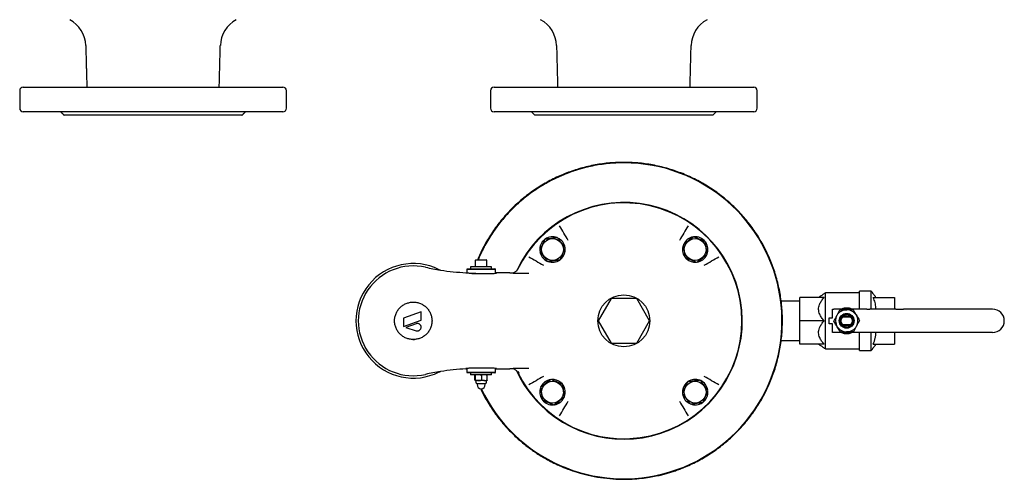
# Model space of a CAD drawing. Extents: x -644 to 6742, y -4733 to 593.
# Tile 24 of 53: x 523 to 1364, y -1653 to -1260. Entities that reach past the tile are written whole.
import ezdxf

# ---------------------------------------------------------------- set-up
doc = ezdxf.new("R2010")
doc.units = 0
doc.header["$LTSCALE"] = 25
doc.layers.get('0').update_dxf_attribs({"linetype": 'CONTINUOUS'})

msp = doc.modelspace()

# ---------------------------------------------------------------- linework, layer by layer
at = {"color": 7, "linetype": 'CONTINUOUS'}
for p, q in [((525.65, -1317.54), (546.98, -1317.54)), ((546.98, -1317.54), (747.65, -1317.54)), ((928.13, -1317.54), (1104.56, -1317.54)), ((1104.56, -1317.54), (1150.13, -1317.54)), ((747.65, -1338.54), (525.65, -1338.54)), ((712.65, -1341.54), (560.65, -1341.54)), ((1150.13, -1338.54), (928.13, -1338.54)), ((1115.13, -1341.54), (963.13, -1341.54)), ((986.23, -1463.72), (985.08, -1464.82)), ((1092.81, -1464.51), (1091.71, -1463.36)), ((905.28, -1472.91), (918.36, -1472.91)), ((925.91, -1471.31), (908.13, -1471.31)), ((912.73, -1465.31), (919.4, -1465.31)), ((918.36, -1472.91), (928.98, -1472.91)), ((919.4, -1465.31), (921.53, -1465.31)), ((926.13, -1471.31), (925.91, -1471.31)), ((918.42, -1473.41), (904.78, -1473.41)), ((909.17, -1476.91), (926.42, -1476.91)), ((929.48, -1473.41), (918.42, -1473.41)), ((941.53, -1476.41), (943.62, -1476.41)), ((1189.63, -1517.41), (1189.63, -1497.41)), ((1210.27, -1497.41), (1189.63, -1497.41)), ((1211.63, -1541.41), (1211.63, -1493.41)), ((1240.63, -1507.41), (1240.63, -1491.91)), ((1250.63, -1507.41), (1250.63, -1491.91)), ((1252.38, -1497.41), (1270.63, -1497.41)), ((1270.63, -1497.41), (1270.63, -1507.41)), ((1028.16, -1498.41), (1017.19, -1517.41)), ((1050.1, -1498.41), (1028.16, -1498.41)), ((1061.07, -1517.41), (1050.1, -1498.41)), ((865.84, -1509.73), (850.84, -1515.19)), ((865.84, -1516.73), (865.84, -1509.73)), ((1214.63, -1519.91), (1214.63, -1514.91)), ((1214.63, -1514.91), (1217.63, -1514.91)), ((1217.63, -1514.91), (1217.63, -1507.41)), ((1217.63, -1507.41), (1218.63, -1507.41)), ((1246.73, -1507.41), (1218.63, -1507.41)), ((1226.55, -1513.91), (1232.7, -1513.91)), ((1246.73, -1507.41), (1249.56, -1507.41)), ((1271.75, -1507.41), (1249.56, -1507.41)), ((1271.75, -1507.41), (1278.11, -1507.41)), ((1354.38, -1507.41), (1278.11, -1507.41)), ((850.84, -1515.19), (850.84, -1522.19)), ((850.84, -1522.19), (865.84, -1516.73)), ((861.59, -1519.87), (852.84, -1523.06)), ((852.84, -1523.06), (861.72, -1525.87)), ((1017.19, -1517.41), (1028.16, -1536.41)), ((1050.1, -1536.41), (1061.07, -1517.41)), ((1189.63, -1537.41), (1189.63, -1517.41)), ((1210.27, -1517.41), (1189.63, -1517.41)), ((1217.63, -1519.91), (1214.63, -1519.91)), ((1217.63, -1527.41), (1217.63, -1519.91)), ((1232.7, -1520.91), (1226.55, -1520.91)), ((1218.63, -1527.41), (1217.63, -1527.41)), ((1246.73, -1527.41), (1218.63, -1527.41)), ((1240.63, -1542.91), (1240.63, -1527.41)), ((1249.56, -1527.41), (1246.73, -1527.41)), ((1271.75, -1527.41), (1249.56, -1527.41)), ((1250.63, -1542.91), (1250.63, -1527.41)), ((1270.63, -1527.41), (1270.63, -1537.41)), ((1278.11, -1527.41), (1271.75, -1527.41)), ((1354.38, -1527.41), (1278.11, -1527.41)), ((1028.16, -1536.41), (1050.1, -1536.41)), ((1210.27, -1537.41), (1189.63, -1537.41)), ((1252.38, -1537.41), (1270.63, -1537.41)), ((904.78, -1561.41), (909.38, -1561.41)), ((909.69, -1561.91), (905.28, -1561.91)), ((925.68, -1563.51), (908.13, -1563.51)), ((926.42, -1557.91), (909.09, -1557.91)), ((909.38, -1561.41), (929.48, -1561.41)), ((928.98, -1561.91), (909.69, -1561.91)), ((911.87, -1568.06), (911.87, -1563.95)), ((912.44, -1568.06), (912.44, -1563.95)), ((917.7, -1568.06), (917.7, -1563.95)), ((922.39, -1568.06), (922.39, -1563.95)), ((926.13, -1563.51), (925.68, -1563.51)), ((943.62, -1558.41), (941.53, -1558.41)), ((915.07, -1568.51), (912.15, -1568.51)), ((913.63, -1571.01), (920.63, -1571.01)), ((920.04, -1568.51), (915.07, -1568.51)), ((920.04, -1568.51), (922.12, -1568.51)), ((985.44, -1570.31), (986.54, -1571.45)), ((1092.03, -1571.09), (1093.17, -1569.99))]:
    msp.add_line(p, q, dxfattribs=at)
at = {"color": 7, "linetype": 'CONTINUOUS', "flags": 128}
for points in [[(991.58, -1448.66), (990.66, -1447.09), (989.74, -1445.52), (988.82, -1443.96), (987.91, -1442.4), (986.99, -1440.84), (986.08, -1439.28), (985.17, -1437.73), (984.25, -1436.17)], [(1094, -1436.17), (1093.09, -1437.73), (1092.18, -1439.28), (1091.26, -1440.84), (1090.35, -1442.4), (1089.43, -1443.96), (1088.51, -1445.52), (1087.59, -1447.09), (1086.67, -1448.66)], [(957.89, -1462.53), (959.45, -1463.45), (961, -1464.36), (962.56, -1465.27), (964.12, -1466.19), (965.68, -1467.1), (967.24, -1468.02), (968.81, -1468.94), (970.38, -1469.86)], [(1107.88, -1469.86), (1109.44, -1468.94), (1111.01, -1468.02), (1112.58, -1467.1), (1114.14, -1466.19), (1115.7, -1465.27), (1117.25, -1464.36), (1118.81, -1463.45), (1120.36, -1462.53)], [(958.02, -1477.02), (956.32, -1477.01), (954.63, -1477), (952.94, -1476.99), (951.26, -1476.98), (949.57, -1476.96), (947.89, -1476.95), (946.21, -1476.94), (944.53, -1476.93)], [(944.53, -1557.89), (946.21, -1557.87), (947.89, -1557.86), (949.57, -1557.85), (951.26, -1557.84), (952.94, -1557.83), (954.63, -1557.82), (956.32, -1557.81), (958.02, -1557.8)], [(970.38, -1564.95), (968.81, -1565.87), (967.24, -1566.79), (965.68, -1567.71), (964.12, -1568.63), (962.56, -1569.54), (961, -1570.46), (959.45, -1571.37), (957.89, -1572.28)], [(1120.36, -1572.28), (1118.81, -1571.37), (1117.25, -1570.46), (1115.7, -1569.54), (1114.14, -1568.63), (1112.58, -1567.71), (1111.01, -1566.79), (1109.44, -1565.87), (1107.88, -1564.95)], [(984.25, -1598.64), (985.17, -1597.09), (986.08, -1595.53), (986.99, -1593.98), (987.91, -1592.42), (988.82, -1590.86), (989.74, -1589.29), (990.66, -1587.72), (991.58, -1586.16)], [(1086.67, -1586.16), (1087.59, -1587.72), (1088.51, -1589.29), (1089.43, -1590.86), (1090.35, -1592.42), (1091.26, -1593.98), (1092.18, -1595.53), (1093.09, -1597.09), (1094, -1598.64)]]:
    msp.add_lwpolyline(points, dxfattribs=at)
at = {"color": 7, "linetype": 'CONTINUOUS'}
for centre, radius in [((978.14, -1456.42), 9.36), ((1100.12, -1456.42), 9.36), ((1039.13, -1517.41), 22.23), ((1229.63, -1517.41), 6.35), ((1229.63, -1517.41), 5.65), ((1229.63, -1517.41), 4.66), ((978.14, -1578.4), 9.36), ((1100.12, -1578.4), 9.36)]:
    msp.add_circle(centre, radius, dxfattribs=at)
for centre, radius, start, end in [((553.13, -1282.67), 26, 1.5, 61.58189), ((720.17, -1282.67), 26, 118.41811, 178.5), ((955.61, -1282.67), 26, 1.5, 61.58189), ((1122.65, -1282.67), 26, 118.41811, 178.5), ((525.65, -1320.54), 3, 90, 180), ((747.65, -1320.54), 3, 0, 90), ((928.13, -1320.54), 3, 90, 180), ((1150.13, -1320.54), 3, 0, 90), ((525.65, -1335.54), 3, 180, 270), ((747.65, -1335.54), 3, 270, 0), ((928.13, -1335.54), 3, 180, 270), ((1150.13, -1335.54), 3, 270, 0), ((1039.13, -1517.41), 135.13, 90, 157.32158), ((1039.13, -1517.41), 135.13, 205.46507, 90), ((1039.14, -1517.4), 135.12, 205.46453, 90.00733), ((1039.13, -1517.41), 101.25, 225, 154.79263), ((1039.13, -1517.41), 100.9, 205.71384, 154.28616), ((978.14, -1456.42), 10.9, 68.61989, 124.41763), ((978.14, -1456.42), 10.9, 8.27395, 64.57569), ((1100.12, -1456.42), 10.9, 99.19802, 154.43471), ((1100.12, -1456.42), 10.9, 38.93033, 94.37799), ((978.14, -1456.42), 10.9, 128.93033, 184.37799), ((978.14, -1456.42), 10.9, 317.91698, 4.88082), ((1100.12, -1456.42), 10.9, 159.41424, 214.57046), ((1100.12, -1456.42), 10.9, 338.61989, 34.41763), ((978.14, -1456.42), 10.9, 189.19802, 244.43471), ((1100.12, -1456.42), 10.9, 227.91698, 274.88082), ((1100.12, -1456.42), 10.9, 278.27395, 334.57569), ((859.13, -1517.41), 49, 63.21201, 296.78799), ((859.13, -1517.41), 47, 77.18821, 282.81179), ((912.57, -1282.41), 194, 257.18821, 261.0512), ((912.73, -1465.91), 0.6, 90, 180), ((921.53, -1465.91), 0.6, 0, 90), ((978.14, -1456.42), 10.9, 249.41424, 304.57046), ((883.01, -1470.1), 4, 243.21201, 261.0512), ((912.57, -1282.41), 194, 261.0512, 267.56571), ((1229.63, -1517.41), 10.95, 90, 114.04271), ((1229.63, -1517.41), 10.95, 65.95729, 90), ((1229.63, -1517.41), 9.53, 151.83765, 211.83765), ((1229.63, -1517.41), 9.53, 91.83765, 151.83765), ((1229.63, -1517.41), 9.53, 31.83765, 91.83765), ((1229.63, -1517.41), 9.53, 331.83765, 31.83765), ((1354.38, -1517.41), 10, 0, 90), ((1229.63, -1517.41), 9.52, 211.83765, 271.83765), ((1229.63, -1517.41), 9.53, 271.83765, 331.83765), ((1354.38, -1517.41), 10, 270, 0), ((1229.63, -1517.41), 10.95, 245.95729, 294.04271), ((912.57, -1752.41), 194, 98.9488, 102.81179), ((883.01, -1564.72), 4, 98.9488, 116.78799), ((912.57, -1752.41), 194, 92.4379, 98.9488), ((943.62, -1563.4), 4.99, 75.55089, 89.93077), ((1039.13, -1517.41), 101.25, 204.98121, 225), ((913.79, -1569.85), 1.17, 180, 261.78679), ((917.13, -1572.01), 3.5, 180, 0), ((920.46, -1569.85), 1.17, 278.21321, 0), ((978.14, -1578.4), 10.9, 98.27395, 154.57569), ((978.14, -1578.4), 10.9, 47.91698, 94.88082), ((978.14, -1578.4), 10.9, 339.41424, 34.57046), ((1100.12, -1578.4), 10.9, 137.91698, 184.88082), ((1100.12, -1578.4), 10.9, 69.41424, 124.57046), ((1100.12, -1578.4), 10.9, 9.19802, 64.43471), ((978.14, -1578.4), 10.9, 158.61989, 214.41763), ((1100.12, -1578.4), 10.9, 188.27395, 244.57569), ((1100.12, -1578.4), 10.9, 308.93033, 4.37799), ((978.14, -1578.4), 10.9, 218.93033, 274.37799), ((978.14, -1578.4), 10.9, 279.19802, 334.43471), ((1100.12, -1578.4), 10.9, 248.61989, 304.41763)]:
    msp.add_arc(centre, radius, start, end, dxfattribs=at)
for centre, start_param, end_param in [((917.13, -1476.67), 4.354124, 6.600746), ((917.13, -1558.15), 5.965625, 8.212246)]:
    msp.add_ellipse(centre, major_axis=(13, 0), ratio=0.026186, start_param=start_param, end_param=end_param, dxfattribs=at)
for points, degree in [([(579.12, -1281.99), (580.05, -1317.54)], 1), ([(693.24, -1317.54), (694.17, -1281.99)], 1), ([(981.6, -1281.99), (982.53, -1317.54)], 1), ([(1095.72, -1317.54), (1096.65, -1281.99)], 1), ([(522.65, -1320.54), (522.65, -1335.54)], 1), ([(750.65, -1335.54), (750.65, -1320.54)], 1), ([(925.13, -1320.54), (925.13, -1335.54)], 1), ([(1153.13, -1335.54), (1153.13, -1320.54)], 1), ([(557.65, -1338.54), (560.65, -1341.54)], 1), ([(712.65, -1341.54), (715.65, -1338.54)], 1), ([(960.13, -1338.54), (963.13, -1341.54)], 1), ([(1115.13, -1341.54), (1118.13, -1338.54)], 1), ([(905.28, -1472.91), (904.78, -1473.41)], 1), ([(908.13, -1471.31), (908.13, -1472.91)], 1), ([(912.13, -1470.33), (911.78, -1471.31)], 1), ([(912.13, -1465.91), (912.13, -1471.31)], 1), ([(922.13, -1471.31), (922.13, -1465.91)], 1), ([(926.13, -1472.91), (926.13, -1471.31)], 1), ([(929.48, -1473.41), (928.98, -1472.91)], 1), ([(882.42, -1474.04), (882.39, -1474.04)], 1), ([(904.78, -1473.41), (904.78, -1476.62)], 1), ([(929.48, -1476.78), (929.48, -1473.41)], 1), ([(941.53, -1476.41), (929.48, -1476.41)], 1), ([(947.7, -1474.48), (947.9, -1474.22), (948.08, -1473.93), (948.22, -1473.63)], 3), ([(1211.63, -1493.41), (1205.63, -1497.41)], 1), ([(1240.63, -1493.41), (1211.63, -1493.41)], 1), ([(1250.63, -1491.91), (1240.63, -1491.91)], 1), ([(1254.63, -1497.41), (1250.63, -1491.91)], 1), ([(1189.63, -1500.66), (1173.58, -1500.66)], 1), ([(1173.56, -1534.16), (1189.63, -1534.16)], 1), ([(1205.63, -1537.41), (1211.63, -1541.41)], 1), ([(1250.63, -1542.91), (1254.63, -1537.41)], 1), ([(1211.63, -1541.41), (1240.63, -1541.41)], 1), ([(1240.63, -1542.91), (1250.63, -1542.91)], 1), ([(904.78, -1558.2), (904.78, -1561.41)], 1), ([(904.78, -1561.41), (905.28, -1561.91)], 1), ([(908.13, -1561.91), (908.13, -1563.51)], 1), ([(911.73, -1563.51), (911.87, -1563.94)], 1), ([(912.44, -1563.95), (912.15, -1563.51)], 1), ([(917.7, -1563.95), (915.07, -1563.51)], 1), ([(926.13, -1563.51), (926.13, -1561.91)], 1), ([(928.98, -1561.91), (929.48, -1561.41)], 1), ([(929.48, -1561.41), (929.48, -1558.04)], 1), ([(929.48, -1558.41), (941.53, -1558.41)], 1), ([(943.62, -1558.41), (943.62, -1558.41), (943.63, -1558.41), (943.63, -1558.41)], 3), ([(948.22, -1561.18), (948.08, -1560.88), (947.9, -1560.6), (947.7, -1560.33)], 3), ([(949.67, -1562.51), (949.38, -1561.94), (949.11, -1561.38), (948.86, -1560.82)], 3), ([(911.87, -1568.06), (912.15, -1568.51)], 1), ([(912.44, -1568.06), (915.07, -1568.51)], 1), ([(912.63, -1568.51), (912.63, -1569.85)], 1), ([(913.63, -1571.01), (913.63, -1572.01)], 1), ([(920.63, -1572.01), (920.63, -1571.01)], 1), ([(921.63, -1569.85), (921.63, -1568.51)], 1), ([(922.39, -1568.06), (922.1, -1568.51)], 1)]:
    msp.add_open_spline(points, degree=degree, dxfattribs=at)
for points, knots in [([(1019.12, -1651.49), (1022.69, -1651.94), (1029.5, -1652.8), (1039.28, -1653.08), (1048.02, -1652.77), (1055.7, -1652.02), (1062.29, -1651.03), (1067.81, -1649.94), (1072.41, -1648.85), (1076.46, -1647.76), (1080.31, -1646.59), (1084.16, -1645.3), (1088, -1643.89), (1094.44, -1641.29), (1103.29, -1637.06), (1114.16, -1630.56), (1124.41, -1623.04), (1133.94, -1614.59), (1142.64, -1605.26), (1150.41, -1595.19), (1157.18, -1584.46), (1162.91, -1573.17), (1167.57, -1561.41), (1171.11, -1549.25), (1173.51, -1536.78), (1174.73, -1524.11), (1174.76, -1511.36), (1173.6, -1498.68), (1171.26, -1486.19), (1167.77, -1474.01), (1163.17, -1462.23), (1157.5, -1450.91), (1150.78, -1440.16), (1143.05, -1430.05), (1134.41, -1420.68), (1124.92, -1412.18), (1114.7, -1404.61), (1103.84, -1398.05), (1092.45, -1392.55), (1080.6, -1388.13), (1068.36, -1384.82), (1055.84, -1382.67), (1043.14, -1381.69), (1030.39, -1381.92), (1017.74, -1383.33), (1005.31, -1385.92), (993.21, -1389.64), (981.52, -1394.47), (970.31, -1400.37), (959.68, -1407.31), (949.72, -1415.23), (940.53, -1424.06), (932.22, -1433.72), (924.88, -1444.09), (918.7, -1454.61), (915.52, -1461.89), (914.03, -1465.31)], [0, 0, 0, 0, 0.017828, 0.033986, 0.04844, 0.061174, 0.072182, 0.081465, 0.089038, 0.095627, 0.102267, 0.108968, 0.115733, 0.122564, 0.143369, 0.164273, 0.185259, 0.2063, 0.227337, 0.248345, 0.269275, 0.29014, 0.310998, 0.331881, 0.352834, 0.37386, 0.394904, 0.415927, 0.436891, 0.457776, 0.47863, 0.499501, 0.52042, 0.541423, 0.562467, 0.5835, 0.604495, 0.625408, 0.646266, 0.667128, 0.688021, 0.708992, 0.730028, 0.751068, 0.772084, 0.79303, 0.813903, 0.834758, 0.855636, 0.876572, 0.897588, 0.918634, 0.939661, 0.960641, 0.981538, 1, 1, 1, 1]), ([(1039.13, -1382.28), (1036.88, -1382.31), (1030.1, -1382.42), (1018.83, -1383.6), (1006.22, -1386.14), (994.6, -1389.66), (983.99, -1393.88), (973.77, -1398.96), (964.02, -1404.88), (954.82, -1411.61), (946.22, -1419.09), (938.26, -1427.27), (931.01, -1436.07), (924.57, -1445.47), (918.96, -1455.21), (915.95, -1462), (914.48, -1465.31)], [0, 0, 0, 0, 0.042534, 0.128113, 0.21369, 0.285383, 0.357333, 0.429282, 0.500974, 0.572587, 0.644455, 0.716323, 0.787936, 0.859669, 0.931659, 1, 1, 1, 1]), ([(1037.73, -1381.99), (1038.2, -1381.96), (1038.89, -1381.92), (1039.58, -1381.95), (1039.81, -1381.95)], [0, 0, 0, 0, 0.67134, 1, 1, 1, 1]), ([(971.52, -1447.64), (971.23, -1448.31), (970.48, -1450.08), (969.22, -1453.06), (968.07, -1455.78), (967.4, -1457.34), (967.22, -1457.76)], [0, 0, 0, 0, 0.20045, 0.5311745, 0.8719083, 1, 1, 1, 1]), ([(982.43, -1446.29), (981.13, -1446.45), (978.5, -1446.78), (974.79, -1447.23), (972.49, -1447.52), (971.52, -1447.64)], [0, 0, 0, 0, 0.35992, 0.730738, 1, 1, 1, 1]), ([(989.06, -1455.08), (988.27, -1454.03), (986.67, -1451.91), (984.42, -1448.93), (983.02, -1447.07), (982.43, -1446.29)], [0, 0, 0, 0, 0.359919, 0.730738, 1, 1, 1, 1]), ([(1098.77, -1445.5), (1097.73, -1446.29), (1095.61, -1447.89), (1092.62, -1450.14), (1090.77, -1451.54), (1089.99, -1452.12)], [0, 0, 0, 0, 0.359919, 0.730739, 1, 1, 1, 1]), ([(1108.9, -1449.8), (1108.23, -1449.51), (1106.46, -1448.76), (1103.48, -1447.5), (1100.76, -1446.35), (1099.2, -1445.68), (1098.77, -1445.5)], [0, 0, 0, 0, 0.20045, 0.5311745, 0.8719083, 1, 1, 1, 1]), ([(984.76, -1465.2), (984.94, -1464.78), (985.59, -1463.25), (986.74, -1460.53), (988.01, -1457.55), (988.77, -1455.74), (989.06, -1455.08)], [0, 0, 0, 0, 0.128092, 0.458987, 0.79955, 1, 1, 1, 1]), ([(1089.99, -1452.12), (1090.15, -1453.42), (1090.47, -1456.06), (1090.93, -1459.77), (1091.21, -1462.07), (1091.33, -1463.04)], [0, 0, 0, 0, 0.35992, 0.730738, 1, 1, 1, 1]), ([(1110.24, -1460.71), (1110.08, -1459.42), (1109.76, -1456.78), (1109.3, -1453.07), (1109.02, -1450.77), (1108.9, -1449.8)], [0, 0, 0, 0, 0.35992, 0.730738, 1, 1, 1, 1]), ([(967.22, -1457.76), (968.01, -1458.81), (969.61, -1460.93), (971.86, -1463.91), (973.26, -1465.77), (973.84, -1466.54)], [0, 0, 0, 0, 0.359919, 0.730739, 1, 1, 1, 1]), ([(1091.33, -1463.04), (1091.76, -1463.22), (1093.29, -1463.87), (1096.01, -1465.02), (1098.99, -1466.29), (1100.79, -1467.05), (1101.46, -1467.34)], [0, 0, 0, 0, 0.128092, 0.458987, 0.79955, 1, 1, 1, 1]), ([(1101.46, -1467.34), (1102.5, -1466.55), (1104.63, -1464.95), (1107.61, -1462.7), (1109.46, -1461.3), (1110.24, -1460.71)], [0, 0, 0, 0, 0.359919, 0.730738, 1, 1, 1, 1]), ([(973.84, -1466.54), (975.14, -1466.38), (977.78, -1466.06), (981.49, -1465.6), (983.79, -1465.32), (984.76, -1465.2)], [0, 0, 0, 0, 0.35992, 0.730738, 1, 1, 1, 1]), ([(912.57, -1476.99), (911.9, -1476.98), (910.56, -1476.96), (908.76, -1476.9), (907.2, -1476.82), (905.91, -1476.73), (904.95, -1476.64), (904.33, -1476.56), (904.07, -1476.49), (904.21, -1476.44), (904.47, -1476.42), (904.76, -1476.41), (904.78, -1476.41)], [0, 0, 0, 0, 0.110282, 0.220567, 0.330842, 0.441119, 0.551614, 0.662108, 0.772637, 0.883165, 0.993542, 1, 1, 1, 1]), ([(943.62, -1476.41), (943.83, -1476.41), (944.04, -1476.39), (944.46, -1476.34), (944.67, -1476.3), (944.87, -1476.25)], [0, 0, 0, 0, 0.5, 0.5, 1, 1, 1, 1]), ([(948.13, -1473.58), (947.97, -1473.91), (947.78, -1474.22), (947.33, -1474.78), (947.08, -1475.05), (946.52, -1475.51), (946.21, -1475.7), (945.56, -1476.03), (945.22, -1476.16), (944.87, -1476.25)], [0, 0, 0, 0, 0.25, 0.25, 0.5, 0.5, 0.75, 0.75, 1, 1, 1, 1]), ([(947.7, -1474.48), (947.74, -1474.41), (947.77, -1474.33), (947.84, -1474.19), (947.86, -1474.14), (947.92, -1474.02), (947.95, -1473.95), (948, -1473.86)], [0, 0, 0, 0, 0.5, 0.5, 0.75, 0.75, 1, 1, 1, 1]), ([(1210.27, -1517.41), (1209.54, -1516.52), (1208.09, -1514.75), (1206.64, -1512.15), (1205.84, -1509.76), (1205.55, -1507.66), (1205.73, -1505.54), (1206.41, -1503.17), (1207.74, -1500.64), (1209.19, -1498.67), (1210.08, -1497.63), (1210.27, -1497.41)], [0, 0, 0, 0, 0.148512, 0.296596, 0.392652, 0.488586, 0.584869, 0.681257, 0.821865, 0.962876, 1, 1, 1, 1]), ([(1254.58, -1507.41), (1254.59, -1507.05), (1254.65, -1505.19), (1254.02, -1501.78), (1252.93, -1498.88), (1252.38, -1497.41)], [0, 0, 0, 0, 0.104168, 0.546297, 1, 1, 1, 1]), ([(859.13, -1533.41), (860.18, -1533.41), (858.08, -1533.41), (860.18, -1533.41), (861.21, -1533.31), (862.73, -1533.01), (863.23, -1532.88), (864.23, -1532.58), (864.73, -1532.4), (866.18, -1531.81), (867.1, -1531.32), (868.4, -1530.46), (868.82, -1530.15), (869.64, -1529.48), (870.03, -1529.13), (871.14, -1528.02), (871.81, -1527.22), (872.69, -1525.91), (872.97, -1525.45), (873.47, -1524.52), (873.92, -1523.58), (874.27, -1522.59), (874.58, -1521.58), (874.71, -1521.07), (875.03, -1519.5), (875.13, -1518.45), (875.13, -1516.88), (875.1, -1516.35), (875, -1515.29), (874.92, -1514.77), (874.6, -1513.21), (874.3, -1512.21), (873.69, -1510.75), (873.46, -1510.27), (872.96, -1509.34), (872.68, -1508.89), (871.8, -1507.59), (871.14, -1506.78), (869.63, -1505.29), (868.82, -1504.64), (867.52, -1503.78), (867.07, -1503.51), (866.15, -1503.02), (865.67, -1502.8), (864.22, -1502.2), (863.23, -1501.91), (861.7, -1501.61), (861.18, -1501.53), (860.14, -1501.43), (859.62, -1501.41), (858.07, -1501.41), (857.04, -1501.51), (855.5, -1501.81), (854.99, -1501.94), (854, -1502.24), (853.02, -1502.59), (852.08, -1503.03), (851.17, -1503.52), (850.72, -1503.79), (849.4, -1504.66), (848.6, -1505.32), (847.49, -1506.42), (847.14, -1506.8), (846.47, -1507.61), (846.15, -1508.04), (845.27, -1509.34), (844.77, -1510.27), (844.16, -1511.72), (843.98, -1512.22), (843.67, -1513.23), (843.54, -1513.75), (843.23, -1515.29), (843.13, -1516.34), (843.13, -1517.93), (843.15, -1518.46), (843.26, -1519.51), (843.41, -1520.55), (843.67, -1521.57), (843.98, -1522.58), (844.16, -1523.09), (844.77, -1524.55), (845.27, -1525.47), (846.14, -1526.77), (846.46, -1527.2), (847.13, -1528.01), (847.49, -1528.4), (848.6, -1529.5), (849.4, -1530.16), (850.71, -1531.03), (851.17, -1531.3), (852.09, -1531.78), (852.56, -1532), (853.51, -1532.4), (854, -1532.57), (854.99, -1532.87), (855.5, -1533), (857.04, -1533.31), (858.08, -1533.41), (860.18, -1533.41), (860.18, -1533.41), (859.13, -1533.41), (859.13, -1533.41)], [-0.03125, -0.03125, -0.03125, -0.03125, 0, 0, 0.03125, 0.03125, 0.046875, 0.046875, 0.0625, 0.0625, 0.09375, 0.09375, 0.109375, 0.109375, 0.125, 0.125, 0.15625, 0.15625, 0.171875, 0.171875, 0.1875, 0.203125, 0.203125, 0.21875, 0.21875, 0.25, 0.25, 0.265625, 0.265625, 0.28125, 0.28125, 0.3125, 0.3125, 0.328125, 0.328125, 0.34375, 0.34375, 0.375, 0.375, 0.40625, 0.40625, 0.421875, 0.421875, 0.4375, 0.4375, 0.46875, 0.46875, 0.484375, 0.484375, 0.5, 0.5, 0.53125, 0.53125, 0.546875, 0.546875, 0.5625, 0.578125, 0.578125, 0.59375, 0.59375, 0.625, 0.625, 0.640625, 0.640625, 0.65625, 0.65625, 0.6875, 0.6875, 0.703125, 0.703125, 0.71875, 0.71875, 0.75, 0.75, 0.765625, 0.765625, 0.78125, 0.796875, 0.796875, 0.8125, 0.8125, 0.84375, 0.84375, 0.859375, 0.859375, 0.875, 0.875, 0.90625, 0.90625, 0.921875, 0.921875, 0.9375, 0.9375, 0.953125, 0.953125, 0.96875, 0.96875, 1, 1, 1, 2.048175, 2.048175, 2.048175, 2.048175]), ([(1218.63, -1517.76), (1219.06, -1516.97), (1219.91, -1515.38), (1220.79, -1513.74), (1221.23, -1512.91)], [0, 0, 0, 0, 0.495458, 1, 1, 1, 1]), ([(1221.23, -1512.91), (1221.29, -1512.8), (1221.76, -1511.93), (1222.64, -1510.29), (1223.43, -1508.81), (1223.83, -1508.06)], [0, 0, 0, 0, 0.070091, 0.530785, 1, 1, 1, 1]), ([(1223.83, -1508.06), (1224.72, -1508.03), (1226.52, -1507.98), (1228.38, -1507.92), (1229.32, -1507.89)], [0, 0, 0, 0, 0.495458, 1, 1, 1, 1]), ([(1229.32, -1507.89), (1229.45, -1507.88), (1230.44, -1507.85), (1232.3, -1507.79), (1233.97, -1507.74), (1234.82, -1507.71)], [0, 0, 0, 0, 0.070092, 0.530784, 1, 1, 1, 1]), ([(1234.82, -1507.71), (1235.52, -1508.84), (1236.47, -1510.38), (1237.46, -1511.96), (1237.72, -1512.38)], [0, 0, 0, 0, 0.731367, 1, 1, 1, 1]), ([(1237.72, -1512.38), (1238.45, -1513.56), (1239.43, -1515.14), (1240.38, -1516.66), (1240.62, -1517.05)], [0, 0, 0, 0, 0.742449, 1, 1, 1, 1]), ([(861.72, -1525.87), (861.96, -1525.94), (862.2, -1525.99), (862.69, -1526.02), (862.95, -1526.01), (863.44, -1525.93), (863.68, -1525.86), (864.14, -1525.67), (864.36, -1525.54), (864.76, -1525.24), (864.94, -1525.07), (865.26, -1524.69), (865.4, -1524.47), (865.63, -1524.02), (865.71, -1523.78), (865.82, -1523.29), (865.84, -1523.03), (865.83, -1522.53), (865.8, -1522.27), (865.67, -1521.79), (865.58, -1521.55), (865.33, -1521.11), (865.19, -1520.9), (864.85, -1520.53), (864.66, -1520.37), (864.24, -1520.09), (864.02, -1519.97), (863.55, -1519.79), (863.31, -1519.73), (862.82, -1519.67), (862.56, -1519.67), (862.07, -1519.73), (861.83, -1519.78), (861.59, -1519.87)], [0, 0, 0, 0, 0.0625, 0.0625, 0.125, 0.125, 0.1875, 0.1875, 0.25, 0.25, 0.3125, 0.3125, 0.375, 0.375, 0.4375, 0.4375, 0.5, 0.5, 0.5625, 0.5625, 0.625, 0.625, 0.6875, 0.6875, 0.75, 0.75, 0.8125, 0.8125, 0.875, 0.875, 0.9375, 0.9375, 1, 1, 1, 1]), ([(1210.27, -1537.41), (1209.54, -1536.52), (1208.09, -1534.75), (1206.64, -1532.15), (1205.84, -1529.76), (1205.55, -1527.66), (1205.73, -1525.54), (1206.41, -1523.17), (1207.74, -1520.64), (1209.19, -1518.67), (1210.08, -1517.63), (1210.27, -1517.41)], [0, 0, 0, 0, 0.148513, 0.296596, 0.392652, 0.488587, 0.584869, 0.681258, 0.821866, 0.962877, 1, 1, 1, 1]), ([(1221.54, -1522.43), (1221.27, -1522.01), (1220.29, -1520.43), (1219.33, -1518.89), (1218.63, -1517.76)], [0, 0, 0, 0, 0.268633, 1, 1, 1, 1]), ([(1224.44, -1527.1), (1224.19, -1526.71), (1223.25, -1525.19), (1222.26, -1523.61), (1221.54, -1522.43)], [0, 0, 0, 0, 0.2575523, 1, 1, 1, 1]), ([(1238.02, -1521.9), (1237.96, -1522.02), (1237.5, -1522.89), (1236.62, -1524.53), (1235.83, -1526.01), (1235.43, -1526.75)], [0, 0, 0, 0, 0.070092, 0.530786, 1, 1, 1, 1]), ([(1240.62, -1517.05), (1240.2, -1517.84), (1239.35, -1519.43), (1238.47, -1521.07), (1238.02, -1521.9)], [0, 0, 0, 0, 0.495458, 1, 1, 1, 1]), ([(1229.93, -1526.93), (1229.8, -1526.93), (1228.82, -1526.96), (1226.96, -1527.02), (1225.28, -1527.08), (1224.44, -1527.1)], [0, 0, 0, 0, 0.070092, 0.530785, 1, 1, 1, 1]), ([(1235.43, -1526.75), (1234.54, -1526.78), (1232.73, -1526.84), (1230.87, -1526.9), (1229.93, -1526.93)], [0, 0, 0, 0, 0.495459, 1, 1, 1, 1]), ([(1252.38, -1537.41), (1253.03, -1535.65), (1254.03, -1532.97), (1254.59, -1529.57), (1254.58, -1528.01), (1254.58, -1527.41)], [0, 0, 0, 0, 0.541843, 0.823052, 1, 1, 1, 1]), ([(881.23, -1561.14), (881.23, -1561.14), (881.57, -1560.97), (881.99, -1560.79), (882.43, -1560.77), (882.49, -1560.77)], [0, 0, 0, 0, 0.011728, 0.866125, 1, 1, 1, 1]), ([(912.57, -1557.83), (911.9, -1557.84), (910.56, -1557.86), (908.76, -1557.92), (907.2, -1558), (905.91, -1558.08), (904.95, -1558.17), (904.33, -1558.25), (904.07, -1558.32), (904.21, -1558.37), (904.47, -1558.4), (904.76, -1558.41), (904.78, -1558.41)], [0, 0, 0, 0, 0.110282, 0.220567, 0.330842, 0.441119, 0.551614, 0.662108, 0.772637, 0.883165, 0.993542, 1, 1, 1, 1]), ([(912.15, -1563.51), (912.14, -1563.51), (912.05, -1563.51), (911.95, -1563.74), (911.87, -1563.95)], [0, 0, 0, 0, 0.0702, 1, 1, 1, 1]), ([(915.07, -1563.51), (915, -1563.51), (914.12, -1563.51), (913.25, -1563.74), (912.44, -1563.95)], [0, 0, 0, 0, 0.0702, 1, 1, 1, 1]), ([(920.04, -1563.51), (919.83, -1563.51), (919.03, -1563.54), (918.26, -1563.78), (917.7, -1563.95)], [0, 0, 0, 0, 0.268633, 1, 1, 1, 1]), ([(922.39, -1563.95), (922.19, -1563.89), (921.43, -1563.62), (920.63, -1563.56), (920.04, -1563.51)], [0, 0, 0, 0, 0.257553, 1, 1, 1, 1]), ([(922.1, -1563.51), (922.11, -1563.51), (922.21, -1563.51), (922.3, -1563.74), (922.39, -1563.95)], [0, 0, 0, 0, 0.070201, 1, 1, 1, 1]), ([(948.13, -1561.24), (947.97, -1560.91), (947.78, -1560.6), (947.33, -1560.03), (947.08, -1559.77), (946.52, -1559.31), (946.21, -1559.11), (945.56, -1558.78), (945.22, -1558.65), (944.87, -1558.56)], [0, 0, 0, 0, 0.25, 0.25, 0.5, 0.5, 0.75, 0.75, 1, 1, 1, 1]), ([(948.13, -1561.24), (948.11, -1561.19), (948.09, -1561.15), (948.05, -1561.07), (948.04, -1561.04), (947.99, -1560.94), (947.97, -1560.89), (947.91, -1560.76), (947.87, -1560.69), (947.79, -1560.51), (947.74, -1560.42), (947.7, -1560.33)], [0, 0, 0, 0, 0.0625, 0.0625, 0.125, 0.125, 0.25, 0.25, 0.5, 0.5, 1, 1, 1, 1]), ([(912.15, -1568.51), (912.16, -1568.51), (912.25, -1568.5), (912.35, -1568.27), (912.44, -1568.06)], [0, 0, 0, 0, 0.0702, 1, 1, 1, 1]), ([(915.07, -1568.51), (915.13, -1568.51), (916.02, -1568.5), (916.89, -1568.27), (917.7, -1568.06)], [0, 0, 0, 0, 0.0702, 1, 1, 1, 1]), ([(917.7, -1568.06), (918.26, -1568.24), (919.03, -1568.48), (919.83, -1568.5), (920.04, -1568.51)], [0, 0, 0, 0, 0.731367, 1, 1, 1, 1]), ([(920.04, -1568.51), (920.63, -1568.46), (921.43, -1568.39), (922.19, -1568.13), (922.39, -1568.06)], [0, 0, 0, 0, 0.742447, 1, 1, 1, 1]), ([(976.8, -1567.48), (975.75, -1568.27), (973.63, -1569.87), (970.65, -1572.12), (968.79, -1573.51), (968.01, -1574.1)], [0, 0, 0, 0, 0.359919, 0.730738, 1, 1, 1, 1]), ([(986.92, -1571.77), (986.5, -1571.59), (984.97, -1570.95), (982.25, -1569.79), (979.27, -1568.53), (977.46, -1567.76), (976.8, -1567.48)], [0, 0, 0, 0, 0.128092, 0.458987, 0.79955, 1, 1, 1, 1]), ([(988.26, -1582.69), (988.1, -1581.39), (987.78, -1578.75), (987.32, -1575.05), (987.04, -1572.74), (986.92, -1571.77)], [0, 0, 0, 0, 0.35992, 0.730738, 1, 1, 1, 1]), ([(1093.49, -1569.61), (1093.31, -1570.04), (1092.67, -1571.57), (1091.51, -1574.29), (1090.25, -1577.27), (1089.48, -1579.07), (1089.2, -1579.74)], [0, 0, 0, 0, 0.128092, 0.458987, 0.79955, 1, 1, 1, 1]), ([(1104.41, -1568.27), (1103.11, -1568.43), (1100.47, -1568.75), (1096.77, -1569.21), (1094.46, -1569.49), (1093.49, -1569.61)], [0, 0, 0, 0, 0.35992, 0.730738, 1, 1, 1, 1]), ([(1111.03, -1577.05), (1110.24, -1576.01), (1108.64, -1573.89), (1106.39, -1570.9), (1105, -1569.05), (1104.41, -1568.27)], [0, 0, 0, 0, 0.359919, 0.730739, 1, 1, 1, 1]), ([(916.68, -1575.41), (916.96, -1576.05), (918.89, -1580.57), (923.11, -1587.75), (929.15, -1596.92), (935.44, -1604.94), (942.29, -1612.47), (949.6, -1619.37), (955.95, -1624.54), (961.02, -1628.25), (964.73, -1630.77), (968.6, -1633.22), (972.94, -1635.77), (978.1, -1638.52), (984.24, -1641.44), (991.39, -1644.39), (999.62, -1647.2), (1008.95, -1649.74), (1015.62, -1650.89), (1019.12, -1651.49)], [0, 0, 0, 0, 0.015792, 0.110918, 0.187253, 0.263826, 0.340522, 0.417083, 0.490388, 0.52528, 0.558982, 0.591634, 0.628605, 0.672638, 0.723732, 0.781914, 0.847254, 0.919882, 1, 1, 1, 1]), ([(968.01, -1574.1), (968.17, -1575.4), (968.5, -1578.04), (968.95, -1581.75), (969.24, -1584.05), (969.36, -1585.02)], [0, 0, 0, 0, 0.35992, 0.730738, 1, 1, 1, 1]), ([(1089.2, -1579.74), (1089.99, -1580.78), (1091.59, -1582.91), (1093.84, -1585.89), (1095.23, -1587.74), (1095.82, -1588.52)], [0, 0, 0, 0, 0.359919, 0.730738, 1, 1, 1, 1]), ([(1106.74, -1587.18), (1107.02, -1586.51), (1107.77, -1584.74), (1109.03, -1581.76), (1110.19, -1579.04), (1110.85, -1577.48), (1111.03, -1577.05)], [0, 0, 0, 0, 0.20045, 0.5311745, 0.8719083, 1, 1, 1, 1]), ([(969.36, -1585.02), (970.03, -1585.3), (971.8, -1586.05), (974.78, -1587.31), (977.5, -1588.47), (979.06, -1589.13), (979.48, -1589.31)], [0, 0, 0, 0, 0.20045, 0.5311745, 0.8719083, 1, 1, 1, 1]), ([(979.48, -1589.31), (980.53, -1588.52), (982.65, -1586.92), (985.63, -1584.67), (987.49, -1583.28), (988.26, -1582.69)], [0, 0, 0, 0, 0.359919, 0.730739, 1, 1, 1, 1]), ([(1095.82, -1588.52), (1097.12, -1588.36), (1099.76, -1588.04), (1103.47, -1587.58), (1105.77, -1587.3), (1106.74, -1587.18)], [0, 0, 0, 0, 0.35992, 0.730738, 1, 1, 1, 1])]:
    msp.add_open_spline(points, degree=3, knots=knots, dxfattribs=at)

doc.saveas('drawing.dxf')
